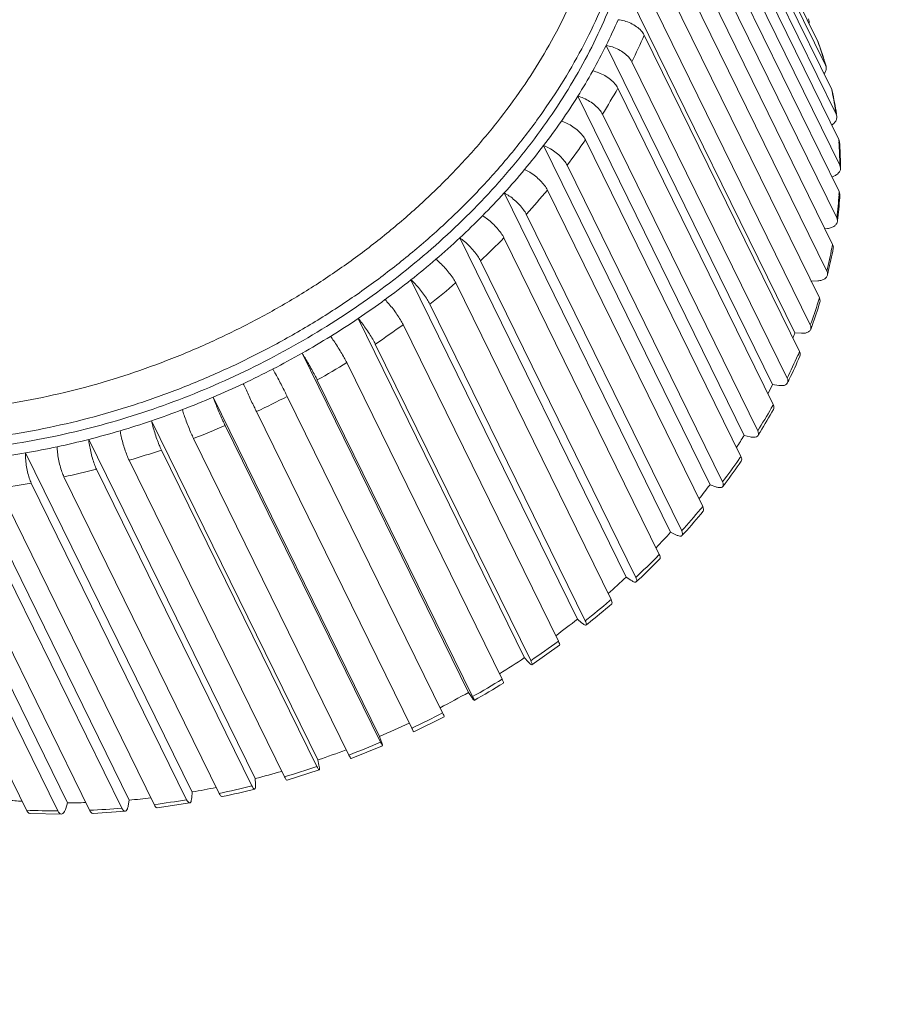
# Model space of a CAD drawing. Header units: millimetres. Extents: x -473 to 23648, y -382 to 1866.
# Tile 108 of 256: x 3236 to 3247, y 559 to 573. Entities that reach past the tile are written whole.
import ezdxf

# ---------------------------------------------------------------- set-up
doc = ezdxf.new("R2010")
doc.units = ezdxf.units.MM
doc.header["$LTSCALE"] = 80
doc.layers.get('0').update_dxf_attribs({"linetype": 'CONTINUOUS'})
doc.layers.add('09_ALL_ROUNDS', color=7, linetype='CONTINUOUS')

msp = doc.modelspace()

# ---------------------------------------------------------------- linework, layer by layer
at = {"color": 0, "linetype": 'Continuous', "lineweight": 0}
for p, q in [((3246.473, 572.476), (3246.477, 572.467)), ((3246.58, 572.151), (3246.586, 572.136)), ((3246.664, 571.818), (3246.671, 571.796)), ((3246.724, 571.477), (3246.733, 571.449)), ((3246.762, 571.129), (3246.771, 571.095)), ((3246.776, 570.775), (3246.785, 570.736)), ((3246.604, 569.905), (3246.572, 569.9)), ((3246.471, 569.187), (3246.378, 569.183)), ((3246.248, 568.466), (3246.158, 568.47)), ((3245.938, 567.748), (3245.851, 567.76)), ((3245.543, 567.042), (3245.461, 567.063)), ((3245.069, 566.356), (3244.992, 566.384)), ((3244.52, 565.697), (3244.449, 565.732)), ((3243.903, 565.072), (3243.839, 565.115)), ((3243.224, 564.488), (3243.168, 564.538)), ((3242.921, 564.177), (3242.541, 563.91)), ((3242.491, 563.952), (3242.443, 564.007)), ((3241.711, 563.469), (3241.672, 563.53)), ((3241.338, 563.196), (3240.918, 562.989)), ((3240.473, 562.857), (3240.448, 562.924)), ((3240.491, 562.797), (3240.058, 562.622)), ((3239.616, 562.529), (3239.601, 562.601)), ((3239.62, 562.464), (3239.177, 562.323)), ((3238.744, 562.27), (3238.739, 562.345)), ((3237.872, 562.16), (3237.867, 562.084)), ((3236.16, 562.011), (3236.135, 561.933)), ((3237.009, 562.049), (3236.994, 561.971)), ((3237.84, 562.011), (3237.394, 561.944)), ((3236.074, 561.857), (3235.644, 561.867)), ((3236.951, 561.896), (3236.51, 561.867))]:
    msp.add_line(p, q, dxfattribs=at)
for centre, radius, start, end in [((3242.046, 570.839), 4.72, 20.1786, 20.2966), ((3242.042, 570.837), 4.724, 19.7252, 20.1785), ((3241.942, 570.79), 4.835, 16.3546, 20.2878), ((3242.018, 570.828), 4.75, 16.7398, 19.7229), ((3241.988, 570.819), 4.781, 16.177, 16.7424), ((3241.879, 570.792), 4.893, 11.8384, 12.106), ((3241.815, 570.779), 4.958, 8.092, 11.8311), ((3241.756, 570.742), 5.027, 8.4212, 12.1107), ((3241.568, 570.75), 5.208, 3.7992, 4.1766), ((3241.471, 570.744), 5.304, 0.3348, 3.7905), ((3241.41, 570.705), 5.375, 0.7551, 4.1667), ((3241.318, 570.703), 5.467, 0.3478, 0.7636), ((3240.995, 570.759), 5.782, 352.9873, 356.1679), ((3240.952, 570.718), 5.834, 353.4505, 356.6046), ((3241.12, 570.75), 5.656, 356.177, 356.618), ((3240.818, 570.732), 5.968, 353.0013, 353.4607), ((3240.406, 570.853), 6.377, 346.0916, 349.0238), ((3240.398, 570.802), 6.394, 346.5585, 349.4858), ((3240.556, 570.823), 6.225, 349.0326, 349.4942), ((3240.238, 570.839), 6.558, 346.1029, 346.5687), ((3239.737, 571.041), 7.074, 339.6512, 342.3703), ((3239.731, 570.985), 7.086, 340.096, 342.8161), ((3239.902, 570.988), 6.9, 342.3786, 342.8274), ((3239.573, 571.041), 7.254, 339.6635, 340.1036), ((3239.558, 570.916), 7.038, 339.0406, 339.6624), ((3239.022, 571.331), 7.845, 333.642, 336.1845), ((3239.043, 571.26), 7.827, 334.045, 336.5963), ((3239.195, 571.253), 7.656, 336.1922, 336.606), ((3238.816, 571.245), 7.851, 332.6182, 333.6499), ((3238.861, 571.347), 8.029, 333.6527, 334.054), ((3238.472, 571.614), 8.464, 330.4302, 330.7966), ((3238.301, 571.713), 8.661, 328.0228, 330.4232), ((3238.342, 571.626), 8.618, 328.374, 330.7893), ((3238.111, 571.65), 8.664, 326.7244, 328.0289), ((3238.166, 571.733), 8.824, 328.031, 328.382), ((3237.614, 572.166), 9.485, 322.7431, 325.0329), ((3237.66, 572.071), 9.433, 323.0414, 325.3466), ((3237.774, 572.053), 9.288, 325.0391, 325.3525), ((3237.505, 572.186), 9.626, 322.7514, 323.0481), ((3237.454, 572.116), 9.469, 321.2502, 322.7478), ((3236.994, 572.66), 10.277, 317.7494, 319.9569), ((3237.033, 572.568), 10.234, 317.991, 320.2134), ((3237.136, 572.54), 10.091, 319.9623, 320.2213), ((3236.88, 572.608), 10.226, 316.1086, 317.7529), ((3236.904, 572.682), 10.405, 317.7572, 317.9964), ((3236.472, 573.156), 10.998, 312.988, 315.1388), ((3236.527, 573.045), 10.929, 313.1761, 315.3432), ((3236.588, 573.038), 10.832, 315.1434, 315.349), ((3236.411, 573.083), 10.894, 311.2241, 312.9905), ((3236.406, 573.173), 11.105, 312.9928, 313.1814), ((3236.065, 573.61), 11.608, 308.4068, 310.5248), ((3236.153, 573.506), 11.471, 310.5284, 310.6827), ((3236.127, 573.489), 11.527, 308.5442, 310.6796), ((3236.063, 573.498), 11.436, 306.5286, 308.4086), ((3236.043, 573.593), 11.66, 308.41, 308.548), ((3235.784, 573.977), 12.07, 303.9561, 306.1686), ((3235.84, 573.812), 11.82, 301.9612, 303.9574), ((3235.622, 574.225), 12.366, 299.5883, 301.7653), ((3235.674, 574.117), 12.302, 299.5893, 301.7644), ((3235.734, 573.988), 12.026, 297.4649, 299.5891), ((3235.57, 574.319), 12.473, 295.2569, 297.4214), ((3235.726, 574), 12.04, 293.0908, 295.2268), ((3235.792, 573.835), 11.862, 288.7286, 290.7335), ((3235.606, 574.237), 12.384, 290.9162, 293.0911), ((3235.699, 573.974), 12.105, 286.5204, 288.7286), ((3235.9, 573.492), 11.503, 284.2878, 286.1742), ((3236.017, 572.985), 10.982, 279.7207, 281.4925), ((3235.819, 573.537), 11.651, 282.0226, 284.2878), ((3235.868, 573.451), 11.609, 282.0243, 284.2862), ((3236.112, 572.341), 10.331, 274.9777, 276.6279), ((3235.931, 572.946), 11.05, 277.3744, 279.721), ((3236.133, 570.752), 8.74, 264.7512, 266.0763), ((3236.159, 571.554), 9.542, 270.0034, 271.5162), ((3236.008, 572.235), 10.335, 272.525, 274.9787), ((3236.024, 571.445), 9.544, 267.4217, 270.0091)]:
    msp.add_arc(centre, radius, start, end, dxfattribs=at)
for points, knots in [([(3228.286, 569.868), (3228.29, 569.861), (3228.363, 569.713), (3228.523, 569.431), (3228.8, 569.043), (3229.118, 568.684), (3229.476, 568.355), (3229.872, 568.056), (3230.303, 567.791), (3230.767, 567.56), (3231.26, 567.364), (3231.781, 567.205), (3232.326, 567.084), (3232.891, 567.001), (3233.474, 566.956), (3234.071, 566.95), (3234.679, 566.984), (3235.294, 567.056), (3235.912, 567.166), (3236.53, 567.314), (3237.145, 567.498), (3237.753, 567.718), (3238.35, 567.973), (3238.932, 568.26), (3239.498, 568.579), (3240.042, 568.927), (3240.562, 569.302), (3241.055, 569.703), (3241.518, 570.126), (3241.949, 570.57), (3242.344, 571.032), (3242.702, 571.509), (3243.021, 571.998), (3243.298, 572.497), (3243.532, 573.002), (3243.721, 573.512), (3243.865, 574.022), (3243.962, 574.53), (3244.012, 575.033), (3244.015, 575.528), (3243.969, 576.014), (3243.876, 576.487), (3243.781, 576.793), (3243.726, 576.942)], [0, 0, 0, 0, 0.023157, 0.496377, 0.970709, 1.449064, 1.934108, 2.428245, 2.933319, 3.450505, 3.980677, 4.52441, 5.081932, 5.653134, 6.237582, 6.834563, 7.443145, 8.062201, 8.690442, 9.32642, 9.968534, 10.615083, 11.264279, 11.914318, 12.563394, 13.2097, 13.851459, 14.486962, 15.114604, 15.732977, 16.340821, 16.936975, 17.520494, 18.090724, 18.647284, 19.190072, 19.719272, 20.235378, 20.739566, 21.233619, 21.719651, 22.200119, 22.677849, 22.677849, 22.677849, 22.677849]), ([(3228.292, 570.588), (3228.345, 570.444), (3228.466, 570.164), (3228.692, 569.765), (3228.959, 569.391), (3229.267, 569.045), (3229.612, 568.727), (3229.994, 568.439), (3230.41, 568.183), (3230.857, 567.96), (3231.333, 567.771), (3231.835, 567.618), (3232.361, 567.501), (3232.906, 567.42), (3233.469, 567.377), (3234.045, 567.372), (3234.631, 567.404), (3235.224, 567.474), (3235.821, 567.58), (3236.417, 567.722), (3237.01, 567.9), (3237.596, 568.113), (3238.172, 568.358), (3238.734, 568.636), (3239.28, 568.943), (3239.805, 569.279), (3240.307, 569.641), (3240.782, 570.028), (3241.229, 570.436), (3241.645, 570.864), (3242.026, 571.309), (3242.371, 571.769), (3242.679, 572.241), (3242.946, 572.723), (3243.172, 573.21), (3243.354, 573.702), (3243.493, 574.194), (3243.587, 574.684), (3243.635, 575.169), (3243.637, 575.647), (3243.594, 576.116), (3243.503, 576.572), (3243.412, 576.867), (3243.359, 577.011)], [0, 0, 0, 0, 0.458404, 0.914926, 1.372521, 1.833996, 2.301925, 2.778625, 3.265876, 3.764812, 4.276276, 4.800822, 5.338671, 5.889718, 6.453544, 7.02946, 7.616568, 8.213781, 8.819855, 9.433393, 10.052851, 10.676586, 11.302876, 11.929979, 12.556152, 13.179653, 13.798768, 14.411846, 15.017342, 15.613894, 16.200289, 16.775407, 17.338334, 17.888441, 18.425361, 18.948995, 19.45952, 19.957412, 20.443808, 20.920426, 21.389307, 21.85282, 22.31359, 22.31359, 22.31359, 22.31359]), ([(3243.787, 576.818), (3243.889, 576.541), (3244.04, 575.96), (3244.098, 575.045), (3243.99, 574.102), (3243.718, 573.148), (3243.289, 572.203), (3242.713, 571.286), (3242.002, 570.413), (3241.169, 569.604), (3240.231, 568.873), (3239.208, 568.236), (3238.12, 567.704), (3236.989, 567.289), (3235.837, 566.999), (3234.688, 566.839), (3233.564, 566.814), (3232.487, 566.924), (3231.48, 567.168), (3230.563, 567.54), (3229.754, 568.035), (3229.07, 568.644), (3228.62, 569.235), (3228.41, 569.616), (3228.348, 569.743)], [0, 0, 0, 0, 0.883384, 1.790287, 2.73291, 3.719425, 4.753656, 5.835315, 6.960548, 8.122584, 9.312415, 10.519465, 11.732229, 12.938903, 14.128002, 15.288988, 16.412917, 17.4931, 18.525786, 19.510813, 20.452144, 21.358085, 22.240954, 22.663852, 22.663852, 22.663852, 22.663852]), ([(3246.345, 572.788), (3246.35, 572.775), (3246.355, 572.754), (3246.353, 572.734), (3246.352, 572.727)], [0, 0, 0, 0, 0.04098539, 0.06215752, 0.06215752, 0.06215752, 0.06215752]), ([(3246.586, 572.136), (3246.588, 572.127), (3246.592, 572.103), (3246.583, 572.066), (3246.568, 572.041), (3246.56, 572.031)], [0, 0, 0, 0, 0.0267095, 0.0724512, 0.1118476, 0.1118476, 0.1118476, 0.1118476]), ([(3246.733, 571.449), (3246.734, 571.445), (3246.735, 571.426), (3246.726, 571.39), (3246.699, 571.354), (3246.676, 571.335), (3246.664, 571.328)], [0, 0, 0, 0, 0.0132447, 0.0570073, 0.1059958, 0.1463266, 0.1463266, 0.1463266, 0.1463266]), ([(3246.785, 570.736), (3246.785, 570.736), (3246.785, 570.721), (3246.777, 570.691), (3246.746, 570.654), (3246.708, 570.63), (3246.679, 570.619), (3246.668, 570.616)], [0, 0, 0, 0, 0.0010583, 0.0427046, 0.0890796, 0.1421159, 0.1787577, 0.1787577, 0.1787577, 0.1787577]), ([(3246.766, 570.416), (3246.772, 570.404), (3246.776, 570.389), (3246.775, 570.374), (3246.775, 570.372)], [0, 0, 0, 0, 0.04113365, 0.04548586, 0.04548586, 0.04548586, 0.04548586]), ([(3246.733, 570.054), (3246.739, 570.041), (3246.743, 570.024), (3246.742, 570.008), (3246.742, 570.005)], [0, 0, 0, 0, 0.04075823, 0.05003837, 0.05003837, 0.05003837, 0.05003837]), ([(3246.742, 570.005), (3246.741, 569.995), (3246.733, 569.971), (3246.704, 569.939), (3246.659, 569.915), (3246.623, 569.907), (3246.604, 569.905)], [0, 0, 0, 0, 0.0303365, 0.0738382, 0.1243399, 0.1815718, 0.1815718, 0.1815718, 0.1815718]), ([(3246.676, 569.688), (3246.682, 569.675), (3246.687, 569.657), (3246.686, 569.639), (3246.685, 569.635)], [0, 0, 0, 0, 0.04038609, 0.05405938, 0.05405938, 0.05405938, 0.05405938]), ([(3246.604, 569.263), (3246.603, 569.257), (3246.595, 569.238), (3246.569, 569.212), (3246.524, 569.193), (3246.49, 569.188), (3246.471, 569.187)], [0, 0, 0, 0, 0.0198364, 0.0602125, 0.1079057, 0.1632249, 0.1632249, 0.1632249, 0.1632249]), ([(3246.597, 569.32), (3246.603, 569.308), (3246.608, 569.288), (3246.606, 569.269), (3246.604, 569.263)], [0, 0, 0, 0, 0.04001853, 0.05753805, 0.05753805, 0.05753805, 0.05753805]), ([(3246.494, 568.951), (3246.5, 568.939), (3246.506, 568.919), (3246.503, 568.898), (3246.501, 568.892)], [0, 0, 0, 0, 0.03965693, 0.06048328, 0.06048328, 0.06048328, 0.06048328]), ([(3246.369, 568.582), (3246.375, 568.57), (3246.381, 568.549), (3246.377, 568.528), (3246.375, 568.52)], [0, 0, 0, 0, 0.03930268, 0.06289759, 0.06289759, 0.06289759, 0.06289759]), ([(3246.375, 568.52), (3246.374, 568.517), (3246.367, 568.502), (3246.342, 568.481), (3246.299, 568.466), (3246.266, 568.465), (3246.248, 568.466)], [0, 0, 0, 0, 0.0113049, 0.0483141, 0.0929548, 0.1461512, 0.1461512, 0.1461512, 0.1461512]), ([(3246.221, 568.214), (3246.227, 568.202), (3246.234, 568.181), (3246.23, 568.159), (3246.226, 568.151)], [0, 0, 0, 0, 0.03895721, 0.06479163, 0.06479163, 0.06479163, 0.06479163]), ([(3246.056, 567.784), (3246.055, 567.782), (3246.049, 567.771), (3246.027, 567.753), (3245.986, 567.744), (3245.955, 567.746), (3245.938, 567.748)], [0, 0, 0, 0, 0.0047328, 0.0381483, 0.0795329, 0.1304523, 0.1304523, 0.1304523, 0.1304523]), ([(3246.051, 567.848), (3246.057, 567.836), (3246.064, 567.815), (3246.06, 567.792), (3246.056, 567.784)], [0, 0, 0, 0, 0.03862195, 0.06619435, 0.06619435, 0.06619435, 0.06619435]), ([(3245.86, 567.485), (3245.866, 567.473), (3245.873, 567.452), (3245.869, 567.428), (3245.865, 567.42)], [0, 0, 0, 0, 0.03829837, 0.06712799, 0.06712799, 0.06712799, 0.06712799]), ([(3245.648, 567.126), (3245.653, 567.115), (3245.661, 567.093), (3245.657, 567.069), (3245.652, 567.061)], [0, 0, 0, 0, 0.03798793, 0.06761373, 0.06761373, 0.06761373, 0.06761373]), ([(3245.652, 567.061), (3245.647, 567.052), (3245.627, 567.038), (3245.588, 567.034), (3245.559, 567.038), (3245.543, 567.042)], [0, 0, 0, 0, 0.0296036, 0.0675831, 0.1161398, 0.1161398, 0.1161398, 0.1161398]), ([(3236.039, 525.454), (3238.166, 530.758), (3242.222, 541.381), (3246.96, 555.193), (3249.609, 563.674), (3250.541, 566.768)], [0, 0, 0, 0, 17.144589, 34.102898, 43.797959, 43.797959, 43.797959, 43.797959]), ([(3236.183, 525.399), (3238.291, 530.66), (3242.329, 541.239), (3247.068, 555.054), (3249.731, 563.584), (3250.676, 566.727)], [0, 0, 0, 0, 17.003025, 33.961334, 43.808199, 43.808199, 43.808199, 43.808199]), ([(3245.415, 566.772), (3245.421, 566.761), (3245.429, 566.74), (3245.425, 566.716), (3245.42, 566.707), (3245.42, 566.707)], [0, 0, 0, 0, 0.03769206, 0.06606199, 0.06781301, 0.06781301, 0.06781301, 0.06781301]), ([(3250.971, 566.636), (3250.627, 565.49), (3248.327, 557.94), (3243.777, 544.267), (3239.093, 531.912), (3236.665, 525.868)], [0, 0, 0, 0, 3.588902, 23.676593, 43.216235, 43.216235, 43.216235, 43.216235]), ([(3245.163, 566.424), (3245.168, 566.413), (3245.176, 566.393), (3245.174, 566.368), (3245.168, 566.36), (3245.167, 566.359)], [0, 0, 0, 0, 0.0374122, 0.06455094, 0.06764975, 0.06764975, 0.06764975, 0.06764975]), ([(3245.167, 566.359), (3245.163, 566.353), (3245.145, 566.343), (3245.11, 566.344), (3245.084, 566.351), (3245.069, 566.356)], [0, 0, 0, 0, 0.0227022, 0.0572002, 0.1033912, 0.1033912, 0.1033912, 0.1033912]), ([(3244.891, 566.083), (3244.897, 566.072), (3244.905, 566.053), (3244.903, 566.028), (3244.897, 566.02), (3244.896, 566.019)], [0, 0, 0, 0, 0.03714973, 0.06308181, 0.06716212, 0.06716212, 0.06716212, 0.06716212]), ([(3244.602, 565.75), (3244.607, 565.739), (3244.615, 565.72), (3244.615, 565.696), (3244.608, 565.688), (3244.607, 565.687)], [0, 0, 0, 0, 0.036906, 0.06166616, 0.06639437, 0.06639437, 0.06639437, 0.06639437]), ([(3244.607, 565.687), (3244.603, 565.683), (3244.588, 565.675), (3244.556, 565.681), (3244.534, 565.69), (3244.52, 565.697)], [0, 0, 0, 0, 0.01701887, 0.04805745, 0.09197666, 0.09197666, 0.09197666, 0.09197666]), ([(3244.294, 565.426), (3244.3, 565.415), (3244.307, 565.397), (3244.309, 565.372), (3244.302, 565.365), (3244.301, 565.364)], [0, 0, 0, 0, 0.03668229, 0.06031695, 0.06537776, 0.06537776, 0.06537776, 0.06537776]), ([(3243.978, 565.05), (3243.975, 565.048), (3243.962, 565.042), (3243.935, 565.053), (3243.915, 565.064), (3243.903, 565.072)], [0, 0, 0, 0, 0.01236598, 0.04010303, 0.08195339, 0.08195339, 0.08195339, 0.08195339]), ([(3243.97, 565.111), (3243.976, 565.1), (3243.983, 565.083), (3243.986, 565.058), (3243.979, 565.052), (3243.978, 565.05)], [0, 0, 0, 0, 0.03647981, 0.05904864, 0.0641601, 0.0641601, 0.0641601, 0.0641601]), ([(3243.63, 564.807), (3243.636, 564.796), (3243.642, 564.779), (3243.648, 564.755), (3243.641, 564.749), (3243.64, 564.748)], [0, 0, 0, 0, 0.03629967, 0.05787723, 0.06278648, 0.06278648, 0.06278648, 0.06278648]), ([(3243.276, 564.514), (3243.281, 564.503), (3243.287, 564.487), (3243.295, 564.463), (3243.288, 564.458), (3243.287, 564.457)], [0, 0, 0, 0, 0.0361429, 0.05682008, 0.0613, 0.0613, 0.0613, 0.0613]), ([(3243.287, 564.457), (3243.284, 564.455), (3243.273, 564.452), (3243.251, 564.468), (3243.234, 564.479), (3243.224, 564.488)], [0, 0, 0, 0, 0.00854358, 0.03332432, 0.07342589, 0.07342589, 0.07342589, 0.07342589]), ([(3242.907, 564.233), (3242.912, 564.223), (3242.918, 564.207), (3242.928, 564.184), (3242.921, 564.178), (3242.92, 564.178)], [0, 0, 0, 0, 0.03601039, 0.05589555, 0.05975176, 0.05975176, 0.05975176, 0.05975176]), ([(3242.541, 563.912), (3242.539, 563.911), (3242.529, 563.909), (3242.513, 563.93), (3242.499, 563.942), (3242.491, 563.952)], [0, 0, 0, 0, 0.00537777, 0.02779576, 0.06658377, 0.06658377, 0.06658377, 0.06658377]), ([(3242.526, 563.966), (3242.531, 563.955), (3242.535, 563.94), (3242.548, 563.917), (3242.542, 563.912), (3242.541, 563.912)], [0, 0, 0, 0, 0.03590291, 0.05512231, 0.0581867, 0.0581867, 0.0581867, 0.0581867]), ([(3242.132, 563.712), (3242.138, 563.701), (3242.14, 563.687), (3242.157, 563.663), (3242.15, 563.66), (3242.15, 563.66)], [0, 0, 0, 0, 0.03582111, 0.05451826, 0.05664283, 0.05664283, 0.05664283, 0.05664283]), ([(3241.749, 563.422), (3241.741, 563.422), (3241.729, 563.445), (3241.718, 563.459), (3241.711, 563.469)], [0, 0, 0, 0, 0.02294253, 0.06095056, 0.06095056, 0.06095056, 0.06095056]), ([(3241.728, 563.472), (3241.734, 563.461), (3241.735, 563.447), (3241.754, 563.426), (3241.749, 563.422), (3241.749, 563.422)], [0, 0, 0, 0, 0.03576546, 0.05409907, 0.05464632, 0.05464632, 0.05464632, 0.05464632]), ([(3241.315, 563.247), (3241.32, 563.236), (3241.322, 563.22), (3241.341, 563.204), (3241.337, 563.198), (3241.337, 563.198)], [0, 0, 0, 0, 0.03573632, 0.05387665, 0.0539624, 0.0539624, 0.0539624, 0.0539624]), ([(3240.892, 563.038), (3240.898, 563.027), (3240.909, 563.014), (3240.91, 562.992), (3240.917, 562.99), (3240.917, 562.99)], [0, 0, 0, 0, 0.03573384, 0.05385766, 0.05391141, 0.05391141, 0.05391141, 0.05391141]), ([(3240.463, 562.845), (3240.468, 562.835), (3240.478, 562.825), (3240.483, 562.796), (3240.489, 562.798), (3240.489, 562.798)], [0, 0, 0, 0, 0.03575805, 0.0540427, 0.05446445, 0.05446445, 0.05446445, 0.05446445]), ([(3240.489, 562.798), (3240.494, 562.804), (3240.482, 562.827), (3240.478, 562.845), (3240.473, 562.857)], [0, 0, 0, 0, 0.0227336, 0.06069896, 0.06069896, 0.06069896, 0.06069896]), ([(3240.027, 562.669), (3240.032, 562.658), (3240.041, 562.648), (3240.05, 562.62), (3240.056, 562.623), (3240.057, 562.624)], [0, 0, 0, 0, 0.0358088, 0.05442617, 0.05636056, 0.05636056, 0.05636056, 0.05636056]), ([(3239.586, 562.51), (3239.591, 562.499), (3239.6, 562.488), (3239.61, 562.462), (3239.618, 562.465), (3239.619, 562.465)], [0, 0, 0, 0, 0.03588579, 0.05499704, 0.05789777, 0.05789777, 0.05789777, 0.05789777]), ([(3239.619, 562.465), (3239.62, 562.466), (3239.628, 562.472), (3239.62, 562.498), (3239.619, 562.516), (3239.616, 562.529)], [0, 0, 0, 0, 0.00511418, 0.02735338, 0.06604537, 0.06604537, 0.06604537, 0.06604537]), ([(3239.141, 562.369), (3239.147, 562.358), (3239.156, 562.345), (3239.168, 562.322), (3239.176, 562.324), (3239.177, 562.325)], [0, 0, 0, 0, 0.03598855, 0.05574022, 0.05946149, 0.05946149, 0.05946149, 0.05946149]), ([(3238.694, 562.246), (3238.7, 562.235), (3238.709, 562.221), (3238.722, 562.2), (3238.731, 562.201), (3238.732, 562.202)], [0, 0, 0, 0, 0.03611647, 0.0566381, 0.06101689, 0.06101689, 0.06101689, 0.06101689]), ([(3238.732, 562.202), (3238.735, 562.203), (3238.745, 562.21), (3238.745, 562.237), (3238.745, 562.257), (3238.744, 562.27)], [0, 0, 0, 0, 0.00822412, 0.0327566, 0.07271643, 0.07271643, 0.07271643, 0.07271643]), ([(3237.797, 562.055), (3237.802, 562.044), (3237.812, 562.028), (3237.829, 562.01), (3237.838, 562.011), (3237.84, 562.011)], [0, 0, 0, 0, 0.03644469, 0.05882365, 0.06391671, 0.06391671, 0.06391671, 0.06391671]), ([(3237.84, 562.011), (3237.844, 562.012), (3237.856, 562.02), (3237.863, 562.048), (3237.866, 562.07), (3237.867, 562.084)], [0, 0, 0, 0, 0.0119787, 0.03942384, 0.08109681, 0.08109681, 0.08109681, 0.08109681]), ([(3238.246, 562.141), (3238.251, 562.13), (3238.26, 562.115), (3238.276, 562.096), (3238.285, 562.097), (3238.286, 562.097)], [0, 0, 0, 0, 0.03626882, 0.05767208, 0.06251682, 0.06251682, 0.06251682, 0.06251682]), ([(3236.074, 561.857), (3236.082, 561.858), (3236.1, 561.865), (3236.121, 561.894), (3236.131, 561.918), (3236.135, 561.933)], [0, 0, 0, 0, 0.0221286, 0.0563032, 0.1022782, 0.1022782, 0.1022782, 0.1022782]), ([(3236.904, 561.939), (3236.91, 561.928), (3236.92, 561.911), (3236.939, 561.896), (3236.949, 561.896), (3236.951, 561.896)], [0, 0, 0, 0, 0.03686298, 0.06141059, 0.0662214, 0.0662214, 0.0662214, 0.0662214]), ([(3236.951, 561.896), (3236.956, 561.897), (3236.971, 561.904), (3236.985, 561.933), (3236.992, 561.956), (3236.994, 561.971)], [0, 0, 0, 0, 0.01654908, 0.04727253, 0.09098966, 0.09098966, 0.09098966, 0.09098966]), ([(3237.35, 561.988), (3237.355, 561.977), (3237.365, 561.96), (3237.383, 561.943), (3237.393, 561.944), (3237.394, 561.944)], [0, 0, 0, 0, 0.03664312, 0.06007524, 0.0651664, 0.0651664, 0.0651664, 0.0651664]), ([(3235.595, 561.91), (3235.601, 561.899), (3235.612, 561.88), (3235.633, 561.868), (3235.643, 561.867), (3235.644, 561.867)], [0, 0, 0, 0, 0.03763893, 0.06577917, 0.06780751, 0.06780751, 0.06780751, 0.06780751]), ([(3236.026, 561.901), (3236.032, 561.89), (3236.043, 561.871), (3236.063, 561.858), (3236.073, 561.857), (3236.074, 561.857)], [0, 0, 0, 0, 0.03736219, 0.06427507, 0.06758135, 0.06758135, 0.06758135, 0.06758135]), ([(3236.463, 561.91), (3236.468, 561.899), (3236.479, 561.881), (3236.499, 561.867), (3236.509, 561.867), (3236.51, 561.867)], [0, 0, 0, 0, 0.03710309, 0.06281495, 0.06704257, 0.06704257, 0.06704257, 0.06704257])]:
    msp.add_open_spline(points, degree=3, knots=knots, dxfattribs=at)
at = {"layer": '09_ALL_ROUNDS', "color": 0, "linetype": 'Continuous', "lineweight": 0}
for p, q in [((3244.338, 576.827), (3246.473, 572.476)), ((3244.444, 576.503), (3246.58, 572.151)), ((3244.528, 576.169), (3246.664, 571.818)), ((3244.589, 575.828), (3246.724, 571.477)), ((3244.626, 575.48), (3246.762, 571.129)), ((3244.64, 575.127), (3246.776, 570.775)), ((3244.631, 574.768), (3246.766, 570.416)), ((3244.598, 574.405), (3246.733, 570.054)), ((3244.541, 574.039), (3246.676, 569.688)), ((3244.462, 573.671), (3246.597, 569.32)), ((3244.359, 573.302), (3246.494, 568.951)), ((3243.87, 573.132), (3246.158, 568.47)), ((3244.233, 572.933), (3246.369, 568.582)), ((3244.086, 572.565), (3246.221, 568.214)), ((3243.563, 572.422), (3245.851, 567.76)), ((3243.916, 572.199), (3246.051, 567.848)), ((3243.725, 571.836), (3245.86, 567.485)), ((3243.173, 571.725), (3245.461, 567.063)), ((3243.513, 571.477), (3245.648, 567.126)), ((3243.28, 571.123), (3245.415, 566.772)), ((3242.704, 571.046), (3244.992, 566.384)), ((3243.028, 570.775), (3245.163, 566.424)), ((3242.162, 570.394), (3244.449, 565.732)), ((3242.756, 570.434), (3244.891, 566.083)), ((3242.466, 570.101), (3244.602, 565.75)), ((3241.551, 569.777), (3243.839, 565.115)), ((3242.159, 569.777), (3244.294, 565.426)), ((3241.835, 569.462), (3243.97, 565.111)), ((3240.88, 569.2), (3243.168, 564.538)), ((3241.495, 569.158), (3243.63, 564.807)), ((3241.14, 568.865), (3243.276, 564.514)), ((3240.155, 568.67), (3242.443, 564.007)), ((3240.772, 568.585), (3242.907, 564.233)), ((3240.39, 568.317), (3242.526, 563.966)), ((3239.384, 568.192), (3241.672, 563.53)), ((3239.997, 568.063), (3242.132, 563.712)), ((3239.593, 567.823), (3241.728, 563.472)), ((3238.161, 567.587), (3240.448, 562.924)), ((3239.179, 567.598), (3241.315, 563.247)), ((3238.757, 567.389), (3240.892, 563.038)), ((3237.313, 567.263), (3239.601, 562.601)), ((3238.327, 567.197), (3240.463, 562.845)), ((3236.451, 567.007), (3238.739, 562.345)), ((3237.892, 567.02), (3240.027, 562.669)), ((3235.584, 566.822), (3237.872, 562.16)), ((3237.451, 566.861), (3239.586, 562.51)), ((3233.872, 566.673), (3236.16, 562.011)), ((3234.721, 566.711), (3237.009, 562.049)), ((3237.006, 566.72), (3239.141, 562.369)), ((3236.559, 566.597), (3238.694, 562.246)), ((3235.662, 566.406), (3237.797, 562.055)), ((3236.11, 566.492), (3238.246, 562.141)), ((3233.46, 566.262), (3235.595, 561.91)), ((3233.891, 566.252), (3236.026, 561.901)), ((3234.328, 566.262), (3236.463, 561.91)), ((3234.769, 566.291), (3236.904, 561.939)), ((3235.214, 566.339), (3237.35, 561.988))]:
    msp.add_line(p, q, dxfattribs=at)
for centre, radius, start, end in [((3236.784, 575.782), 7.566, 333.6403, 336.5936), ((3236.903, 575.674), 7.827, 333.6403, 336.5936), ((3236.453, 575.945), 7.935, 330.7806, 333.6443), ((3236.086, 576.149), 8.355, 328.0213, 330.7857), ((3236.181, 576.054), 8.643, 328.0213, 330.7857), ((3235.765, 576.349), 8.733, 325.3387, 328.0249), ((3235.419, 576.587), 9.153, 322.742, 325.3432), ((3235.491, 576.508), 9.468, 322.742, 325.3432), ((3235.125, 576.81), 9.522, 320.2097, 322.7451), ((3234.817, 577.066), 9.922, 317.7486, 320.2136), ((3234.564, 577.295), 10.263, 315.3397, 317.7512), ((3234.869, 577.003), 10.264, 317.7486, 320.2136), ((3234.309, 577.547), 10.622, 312.9874, 315.3429), ((3234.107, 577.762), 10.917, 310.6756, 312.9896), ((3234.343, 577.5), 10.988, 312.9874, 315.3429), ((3233.913, 577.988), 11.215, 308.4065, 310.6782), ((3233.768, 578.17), 11.448, 306.1666, 308.4082), ((3233.933, 577.956), 11.601, 308.4065, 310.6782), ((3233.638, 578.347), 11.667, 303.9561, 306.1686), ((3233.55, 578.477), 11.825, 301.7639, 303.9573), ((3233.649, 578.328), 12.07, 303.9561, 306.1686), ((3233.482, 578.587), 11.954, 299.5883, 301.7653), ((3233.446, 578.65), 12.026, 297.4206, 299.5891), ((3233.487, 578.577), 12.366, 299.5883, 301.7653), ((3233.431, 578.677), 12.057, 295.2569, 297.4214), ((3233.439, 578.662), 12.04, 293.0908, 295.2572), ((3233.466, 578.599), 11.971, 290.9162, 293.0911), ((3233.435, 578.67), 12.473, 295.2569, 297.4214), ((3233.503, 578.5), 11.866, 288.7288, 290.9161), ((3233.556, 578.344), 11.701, 286.5204, 288.7286), ((3233.609, 578.165), 11.514, 284.2885, 286.5199), ((3233.47, 578.588), 12.384, 290.9162, 293.0911), ((3233.672, 577.922), 11.263, 282.0226, 284.2878), ((3233.78, 577.351), 10.682, 277.3744, 279.721), ((3233.726, 577.669), 11.004, 279.7224, 282.0217), ((3233.564, 578.325), 12.105, 286.5204, 288.7286), ((3233.684, 577.888), 11.651, 282.0226, 284.2878), ((3233.796, 577.297), 11.05, 277.3744, 279.721)]:
    msp.add_arc(centre, radius, start, end, dxfattribs=at)
for points, knots in [([(3243.727, 572.776), (3243.756, 572.773), (3243.816, 572.761), (3243.902, 572.729), (3243.98, 572.683), (3244.044, 572.629), (3244.075, 572.587), (3244.086, 572.565)], [0, 0, 0, 0, 0.0886433, 0.1822681, 0.2743455, 0.3586386, 0.43055, 0.43055, 0.43055, 0.43055]), ([(3243.916, 572.199), (3243.905, 572.221), (3243.874, 572.264), (3243.812, 572.319), (3243.735, 572.367), (3243.651, 572.404), (3243.592, 572.418), (3243.563, 572.422)], [0, 0, 0, 0, 0.0722427, 0.1570908, 0.2495052, 0.3429418, 0.4306717, 0.4306717, 0.4306717, 0.4306717]), ([(3243.378, 572.072), (3243.406, 572.066), (3243.464, 572.049), (3243.547, 572.009), (3243.622, 571.958), (3243.683, 571.901), (3243.714, 571.858), (3243.725, 571.836)], [0, 0, 0, 0, 0.0867841, 0.1799901, 0.2726919, 0.3580505, 0.4306053, 0.4306053, 0.4306053, 0.4306053]), ([(3243.513, 571.477), (3243.502, 571.499), (3243.471, 571.543), (3243.411, 571.602), (3243.337, 571.655), (3243.257, 571.698), (3243.201, 571.718), (3243.173, 571.725)], [0, 0, 0, 0, 0.0728472, 0.1586734, 0.2516175, 0.3445586, 0.4303765, 0.4303765, 0.4303765, 0.4303765]), ([(3242.948, 571.382), (3242.975, 571.374), (3243.03, 571.352), (3243.108, 571.306), (3243.18, 571.25), (3243.239, 571.189), (3243.269, 571.145), (3243.28, 571.123)], [0, 0, 0, 0, 0.0848435, 0.1774937, 0.2706396, 0.3568921, 0.4300117, 0.4300117, 0.4300117, 0.4300117]), ([(3243.028, 570.775), (3243.017, 570.797), (3242.987, 570.842), (3242.929, 570.904), (3242.859, 570.962), (3242.784, 571.011), (3242.73, 571.037), (3242.704, 571.046)], [0, 0, 0, 0, 0.073372, 0.1600111, 0.2533227, 0.3456641, 0.4295379, 0.4295379, 0.4295379, 0.4295379]), ([(3242.442, 570.717), (3242.467, 570.706), (3242.519, 570.678), (3242.592, 570.626), (3242.659, 570.565), (3242.716, 570.502), (3242.745, 570.456), (3242.756, 570.434)], [0, 0, 0, 0, 0.0829219, 0.1749448, 0.2683903, 0.3553778, 0.4289818, 0.4289818, 0.4289818, 0.4289818]), ([(3242.466, 570.101), (3242.455, 570.123), (3242.426, 570.169), (3242.372, 570.234), (3242.306, 570.297), (3242.236, 570.352), (3242.186, 570.382), (3242.162, 570.394)], [0, 0, 0, 0, 0.0738156, 0.1611147, 0.2546668, 0.3463694, 0.4283703, 0.4283703, 0.4283703, 0.4283703]), ([(3241.864, 570.081), (3241.888, 570.067), (3241.935, 570.035), (3242.003, 569.977), (3242.066, 569.911), (3242.119, 569.845), (3242.148, 569.799), (3242.159, 569.777)], [0, 0, 0, 0, 0.0811239, 0.1725123, 0.2661474, 0.3537228, 0.4277294, 0.4277294, 0.4277294, 0.4277294]), ([(3241.835, 569.462), (3241.824, 569.484), (3241.796, 569.531), (3241.744, 569.599), (3241.683, 569.666), (3241.619, 569.727), (3241.574, 569.762), (3241.551, 569.777)], [0, 0, 0, 0, 0.0741768, 0.1619945, 0.2556931, 0.3467805, 0.4270844, 0.4270844, 0.4270844, 0.4270844]), ([(3241.223, 569.483), (3241.244, 569.467), (3241.287, 569.429), (3241.348, 569.366), (3241.407, 569.296), (3241.457, 569.227), (3241.484, 569.18), (3241.495, 569.158)], [0, 0, 0, 0, 0.0795532, 0.17036, 0.2641059, 0.352133, 0.4264592, 0.4264592, 0.4264592, 0.4264592]), ([(3241.14, 568.865), (3241.13, 568.888), (3241.102, 568.935), (3241.054, 569.005), (3240.998, 569.077), (3240.94, 569.143), (3240.9, 569.182), (3240.88, 569.2)], [0, 0, 0, 0, 0.0744546, 0.1626595, 0.2564397, 0.3469926, 0.425876, 0.425876, 0.425876, 0.425876]), ([(3240.524, 568.928), (3240.542, 568.91), (3240.58, 568.868), (3240.635, 568.8), (3240.688, 568.726), (3240.734, 568.654), (3240.761, 568.607), (3240.772, 568.585)], [0, 0, 0, 0, 0.0783053, 0.1686365, 0.2624408, 0.3507927, 0.4253548, 0.4253548, 0.4253548, 0.4253548]), ([(3240.39, 568.317), (3240.379, 568.339), (3240.353, 568.387), (3240.309, 568.46), (3240.258, 568.536), (3240.207, 568.606), (3240.172, 568.65), (3240.155, 568.67)], [0, 0, 0, 0, 0.0746485, 0.1631175, 0.2569382, 0.3470848, 0.4249132, 0.4249132, 0.4249132, 0.4249132]), ([(3239.775, 568.424), (3239.79, 568.403), (3239.822, 568.358), (3239.87, 568.285), (3239.918, 568.208), (3239.961, 568.133), (3239.986, 568.085), (3239.997, 568.063)], [0, 0, 0, 0, 0.0774603, 0.1674638, 0.261295, 0.3498519, 0.4245657, 0.4245657, 0.4245657, 0.4245657]), ([(3239.593, 567.823), (3239.582, 567.845), (3239.557, 567.894), (3239.516, 567.969), (3239.471, 568.048), (3239.427, 568.123), (3239.398, 568.171), (3239.384, 568.192)], [0, 0, 0, 0, 0.074758, 0.1633741, 0.2572115, 0.3471162, 0.4243238, 0.4243238, 0.4243238, 0.4243238]), ([(3238.984, 567.975), (3238.996, 567.952), (3239.023, 567.903), (3239.063, 567.827), (3239.105, 567.746), (3239.144, 567.67), (3239.168, 567.621), (3239.179, 567.598)], [0, 0, 0, 0, 0.0770743, 0.1669269, 0.2607673, 0.3494141, 0.4241952, 0.4241952, 0.4241952, 0.4241952]), ([(3238.757, 567.389), (3238.746, 567.412), (3238.722, 567.461), (3238.685, 567.538), (3238.647, 567.62), (3238.61, 567.699), (3238.587, 567.75), (3238.576, 567.773)], [0, 0, 0, 0, 0.0747831, 0.1634325, 0.2572732, 0.3471213, 0.4241843, 0.4241843, 0.4241843, 0.4241843]), ([(3238.161, 567.587), (3238.17, 567.562), (3238.19, 567.51), (3238.223, 567.43), (3238.258, 567.346), (3238.293, 567.268), (3238.316, 567.219), (3238.327, 567.197)], [0, 0, 0, 0, 0.0771737, 0.1670652, 0.2609034, 0.3495273, 0.4242912, 0.4242912, 0.4242912, 0.4242912]), ([(3237.892, 567.02), (3237.881, 567.043), (3237.858, 567.092), (3237.825, 567.171), (3237.793, 567.256), (3237.763, 567.338), (3237.746, 567.391), (3237.739, 567.416)], [0, 0, 0, 0, 0.0747236, 0.1632936, 0.2571263, 0.347108, 0.4245126, 0.4245126, 0.4245126, 0.4245126]), ([(3237.313, 567.263), (3237.319, 567.237), (3237.332, 567.183), (3237.358, 567.1), (3237.387, 567.014), (3237.418, 566.934), (3237.44, 566.884), (3237.451, 566.861)], [0, 0, 0, 0, 0.0777516, 0.1678686, 0.2616916, 0.3501791, 0.4248412, 0.4248412, 0.4248412, 0.4248412]), ([(3237.006, 566.72), (3236.995, 566.743), (3236.974, 566.793), (3236.945, 566.873), (3236.919, 566.96), (3236.898, 567.045), (3236.887, 567.1), (3236.883, 567.126)], [0, 0, 0, 0, 0.0745797, 0.1629555, 0.2567634, 0.3470574, 0.4252664, 0.4252664, 0.4252664, 0.4252664]), ([(3236.451, 567.007), (3236.453, 566.981), (3236.46, 566.925), (3236.478, 566.839), (3236.501, 566.751), (3236.527, 566.67), (3236.548, 566.619), (3236.559, 566.597)], [0, 0, 0, 0, 0.078769, 0.1692782, 0.2630635, 0.351298, 0.4257741, 0.4257741, 0.4257741, 0.4257741]), ([(3235.584, 566.822), (3235.582, 566.796), (3235.583, 566.739), (3235.592, 566.651), (3235.609, 566.561), (3235.631, 566.479), (3235.651, 566.428), (3235.662, 566.406)], [0, 0, 0, 0, 0.0801591, 0.1711928, 0.2649013, 0.3527602, 0.4269663, 0.4269663, 0.4269663, 0.4269663]), ([(3236.11, 566.492), (3236.1, 566.514), (3236.079, 566.565), (3236.055, 566.647), (3236.035, 566.735), (3236.022, 566.823), (3236.018, 566.879), (3236.018, 566.906)], [0, 0, 0, 0, 0.0743516, 0.162414, 0.2561672, 0.3469247, 0.4263473, 0.4263473, 0.4263473, 0.4263473])]:
    msp.add_open_spline(points, degree=3, knots=knots, dxfattribs=at)

doc.saveas('drawing.dxf')
